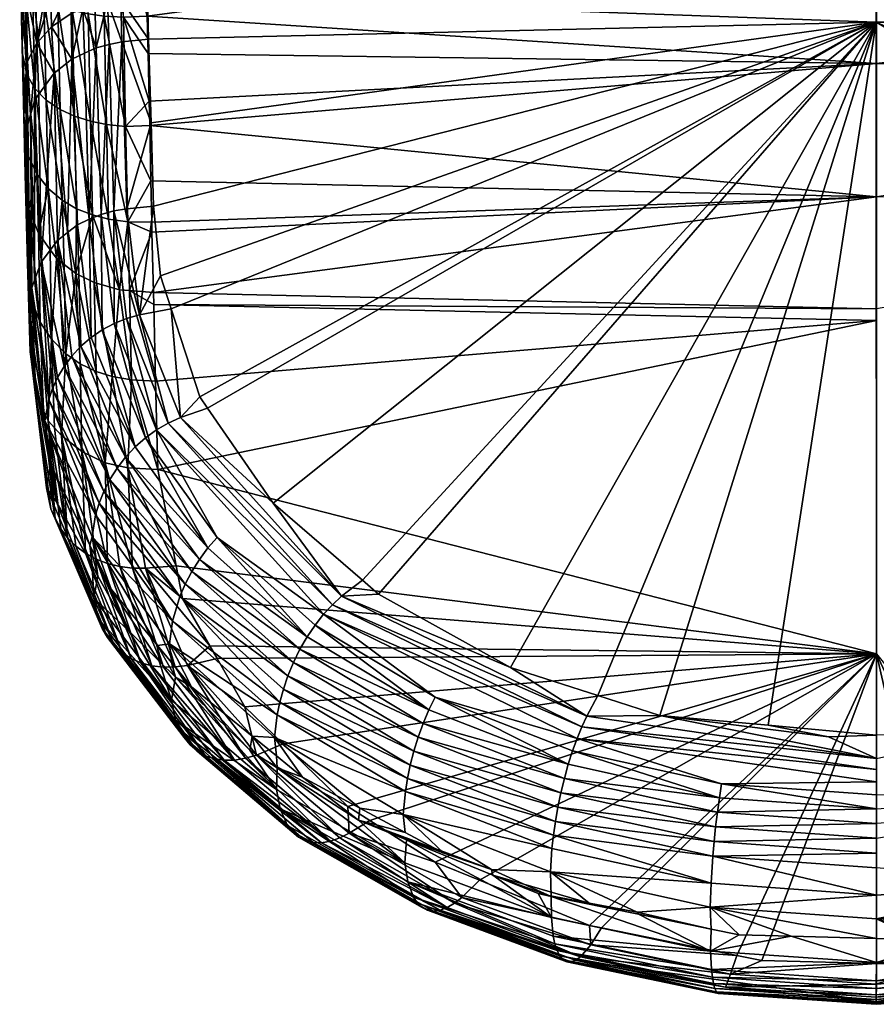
# Model space of a CAD drawing. Extents: x -0.144 to 0.144, y -0.21 to -0.001.
# Tile 1 of 256: x -0.142 to -0.128, y -0.21 to -0.195. Entities that reach past the tile are written whole.
import ezdxf

# ---------------------------------------------------------------- set-up
doc = ezdxf.new("R2010")
doc.units = 0
doc.layers.add('mesh', color=7, linetype='CONTINUOUS')

msp = doc.modelspace()

# ---------------------------------------------------------------- meshes
at = {"layer": 'mesh'}
mesh = msp.add_polyface(dxfattribs=at)
corners = [(-0.141603, -0.196264, 0.000145), (-0.141632, -0.19508, 0.00077), (-0.141631, -0.195055, 0.001062), (-0.141469, -0.194038, 0.002762), (-0.141253, -0.195792, 0.002324), (-0.141434, -0.195607, 0.001994), (-0.141288, -0.194171, 0.003115), (-0.141503, -0.192516, 0.003188), (-0.141665, -0.193629, 0.001511), (-0.141663, -0.193657, 0.001749), (-0.141635, -0.194925, 0.000849), (-0.141563, -0.195383, 0.001606), (-0.141597, -0.193881, 0.002343), (-0.141029, -0.195943, 0.002602), (-0.141065, -0.194281, 0.003411), (-0.1408, -0.196049, 0.002803), (-0.140837, -0.194359, 0.003624), (-0.140585, -0.194417, 0.003787), (-0.140874, -0.192724, 0.004087), (-0.141403, -0.194887, -0.002072), (-0.141441, -0.195806, -0.002676), (-0.14137, -0.195697, -0.002787), (-0.140872, -0.193479, -0.002072), (-0.141179, -0.194151, -0.00207), (-0.140863, -0.193962, -0.002374), (-0.141189, -0.193646, -0.001757), (-0.141548, -0.195173, -0.001688), (-0.141644, -0.194497, -0.000142), (-0.141614, -0.195731, -0.000974), (-0.141574, -0.194068, -0.000952), (-0.141647, -0.194354, -0.000046), (-0.141601, -0.192913, -0.000451), (-0.141674, -0.19319, 0.000374), (-0.141504, -0.196028, -0.002445), (-0.141427, -0.193848, -0.001372), (-0.141169, -0.194627, -0.002427), (-0.140853, -0.194416, -0.002718), (-0.14069, -0.193415, -0.002192), (-0.1412, -0.193139, -0.001508), (-0.141608, -0.196055, -0.000086), (-0.140844, -0.195141, -0.003354), (-0.141124, -0.195363, -0.00313), (-0.140672, -0.194333, -0.002831)]
mesh.append_faces([[corners[k] for k in face] for face in [(0, 1, 2, 2), (3, 4, 5, 5), (3, 6, 4, 4), (7, 6, 3, 3), (2, 8, 9, 9), (2, 10, 8, 8), (1, 10, 2, 2), (9, 11, 2, 2), (9, 12, 11, 11), (5, 12, 3, 3), (5, 11, 12, 12), (13, 6, 14, 14), (13, 4, 6, 6), (15, 14, 16, 16), (15, 13, 14, 14), (17, 16, 18, 18), (19, 20, 21, 21), (22, 23, 24, 24), (25, 23, 22, 22), (26, 27, 28, 28), (29, 27, 26, 26), (29, 30, 27, 27), (31, 30, 29, 29), (31, 32, 30, 30), (19, 26, 33, 33), (19, 29, 26, 26), (34, 29, 19, 19), (34, 31, 29, 29), (19, 25, 34, 34), (19, 23, 25, 25), (35, 23, 19, 19), (35, 24, 23, 23), (36, 24, 35, 35), (36, 37, 24, 24), (38, 34, 25, 25), (10, 32, 8, 8), (10, 30, 32, 32), (1, 30, 10, 10), (1, 27, 30, 30), (39, 27, 1, 1), (39, 28, 27, 27), (40, 35, 41, 41), (40, 36, 35, 35), (40, 42, 36, 36), (19, 41, 35, 35), (19, 21, 41, 41)]])
mesh = msp.add_polyface(dxfattribs=at)
corners = [(-0.140548, -0.196128, 0.002958), (-0.140837, -0.194359, 0.003624), (-0.140585, -0.194417, 0.003787), (-0.1408, -0.196049, 0.002803), (-0.140517, -0.19762, 0.001863), (-0.140769, -0.19752, 0.001718), (-0.140781, -0.198553, 0.000646), (-0.140262, -0.197685, 0.00196), (-0.140293, -0.196179, 0.003061), (-0.14033, -0.194454, 0.003895), (-0.140623, -0.192763, 0.004256), (-0.140368, -0.192787, 0.004369), (-0.140025, -0.194475, 0.003968), (-0.139988, -0.196211, 0.003131), (-0.139956, -0.197728, 0.002027), (-0.140085, -0.198809, 0.000907), (-0.140672, -0.194333, -0.002831), (-0.140478, -0.194268, -0.002918), (-0.140488, -0.19383, -0.002582), (-0.140276, -0.19422, -0.00298), (-0.140872, -0.193479, -0.002072), (-0.140863, -0.193962, -0.002374), (-0.14069, -0.193415, -0.002192), (-0.140285, -0.193787, -0.002646), (-0.140077, -0.193757, -0.002686), (-0.140295, -0.193325, -0.002352), (-0.140067, -0.194187, -0.003019), (-0.139651, -0.193767, -0.002779), (-0.140853, -0.194416, -0.002718), (-0.140497, -0.193363, -0.002286), (-0.140087, -0.193299, -0.002393), (-0.140253, -0.194907, -0.003582), (-0.140047, -0.194866, -0.003619), (-0.140457, -0.194961, -0.003532), (-0.140645, -0.195043, -0.003451), (-0.140844, -0.195141, -0.003354), (-0.140569, -0.197686, -0.005965), (-0.140754, -0.197779, -0.005872), (-0.140378, -0.197612, -0.006039), (-0.140177, -0.197554, -0.006094), (-0.139968, -0.197523, -0.006121)]
mesh.append_faces([[corners[k] for k in face] for face in [(0, 1, 2, 2), (0, 3, 1, 1), (4, 3, 0, 0), (4, 5, 3, 3), (6, 5, 4, 4), (0, 7, 4, 4), (0, 8, 7, 7), (2, 8, 0, 0), (2, 9, 8, 8), (10, 9, 2, 2), (10, 11, 9, 9), (12, 9, 11, 11), (13, 9, 12, 12), (13, 8, 9, 9), (14, 8, 13, 13), (14, 7, 8, 8), (15, 7, 14, 14), (15, 4, 7, 7), (16, 17, 18, 18), (19, 18, 17, 17), (20, 21, 22, 22), (23, 24, 25, 25), (26, 24, 23, 23), (26, 27, 24, 24), (16, 22, 28, 28), (16, 29, 22, 22), (18, 29, 16, 16), (18, 23, 29, 29), (19, 23, 18, 18), (19, 26, 23, 23), (30, 25, 24, 24), (19, 31, 32, 32), (19, 33, 31, 31), (17, 33, 19, 19), (16, 33, 17, 17), (16, 34, 33, 33), (35, 34, 16, 16), (32, 26, 19, 19), (36, 35, 37, 37), (36, 34, 35, 35), (36, 33, 34, 34), (38, 33, 36, 36), (38, 31, 33, 33), (32, 39, 40, 40), (31, 39, 32, 32), (38, 39, 31, 31)]])
mesh = msp.add_polyface(dxfattribs=at)
corners = [(-0.116427, -0.193798, 0.004177), (-0.128042, -0.195209, 0.00409), (-0.128043, -0.192894, 0.004844), (-0.116465, -0.195569, 0.003441), (-0.128042, -0.197334, 0.002886), (-0.11644, -0.194392, 0.004038), (-0.116454, -0.195045, 0.003706), (-0.139573, -0.197735, 0.002043), (-0.139587, -0.197075, 0.002508), (-0.139569, -0.197896, 0.001929), (-0.139545, -0.198854, 0.000962), (-0.139606, -0.196196, 0.003129), (-0.139614, -0.195811, 0.0034), (-0.139644, -0.194454, 0.003935), (-0.139666, -0.193427, 0.00434), (-0.139631, -0.195049, 0.0037), (-0.116444, -0.194135, -0.00307), (-0.116434, -0.193776, -0.002768), (-0.128043, -0.193559, -0.003079), (-0.139651, -0.193767, -0.002779), (-0.139641, -0.194129, -0.003078), (-0.139657, -0.19352, -0.002576), (-0.139956, -0.197728, 0.002027), (-0.139988, -0.196211, 0.003131), (-0.140025, -0.194475, 0.003968), (-0.140063, -0.1928, 0.004444), (-0.139623, -0.194824, -0.003651), (-0.140067, -0.194187, -0.003019), (-0.140077, -0.193757, -0.002686), (-0.139769, -0.199209, -0.007741), (-0.139544, -0.19748, -0.006153), (-0.139968, -0.197523, -0.006121), (-0.139584, -0.196152, -0.004902), (-0.128042, -0.199113, 0.001232), (-0.116499, -0.197091, 0.00252), (-0.128043, -0.19455, -0.003913), (-0.116462, -0.194824, -0.003651), (-0.139928, -0.198822, 0.000923), (-0.140047, -0.194866, -0.003619), (-0.11745, -0.200685, -0.009206), (-0.116905, -0.199611, -0.008176), (-0.139264, -0.199112, -0.007701), (-0.138809, -0.200513, -0.00904), (-0.139434, -0.198589, -0.007202)]
mesh.append_faces([[corners[k] for k in face] for face in [(0, 1, 2, 2), (1, 3, 4, 4), (5, 6, 1, 1), (7, 8, 4, 4), (4, 9, 7, 7), (4, 10, 9, 9), (11, 4, 8, 8), (11, 1, 4, 4), (12, 1, 11, 11), (2, 13, 14, 14), (1, 13, 2, 2), (1, 15, 13, 13), (12, 15, 1, 1), (16, 17, 18, 18), (18, 19, 20, 20), (18, 21, 19, 19), (22, 7, 9, 9), (22, 8, 7, 7), (23, 8, 22, 22), (23, 11, 8, 8), (23, 12, 11, 11), (24, 12, 23, 23), (24, 15, 12, 12), (24, 13, 15, 15), (25, 13, 24, 24), (25, 14, 13, 13), (26, 20, 27, 27), (28, 19, 21, 21), (20, 19, 27, 27), (29, 30, 31, 31), (31, 30, 32, 32), (33, 4, 34, 34), (35, 20, 26, 26), (35, 18, 20, 20), (35, 16, 18, 18), (36, 16, 35, 35), (37, 22, 9, 9), (38, 26, 27, 27), (39, 40, 35, 35), (35, 26, 32, 32), (41, 42, 35, 35), (35, 43, 41, 41), (35, 30, 43, 43), (32, 30, 35, 35), (38, 32, 26, 26), (38, 31, 32, 32)]])
mesh = msp.add_polyface(dxfattribs=at)
corners = [(-0.128042, -0.199301, 0.001024), (-0.139511, -0.200263, -0.000534), (-0.139541, -0.199047, 0.000758), (-0.139474, -0.201673, -0.00203), (-0.140457, -0.200113, -0.000699), (-0.140314, -0.201565, -0.002152), (-0.14071, -0.19999, -0.00082), (-0.140202, -0.200192, -0.000618), (-0.140085, -0.198809, 0.000907), (-0.139896, -0.200242, -0.000563), (-0.139116, -0.200845, -0.009312), (-0.138809, -0.200513, -0.00904), (-0.139264, -0.199112, -0.007701), (-0.138684, -0.200695, -0.009214), (-0.137641, -0.202208, -0.010666), (-0.139769, -0.199209, -0.007741), (-0.139434, -0.198589, -0.007202), (-0.139544, -0.19748, -0.006153), (-0.140171, -0.199349, -0.007707), (-0.14036, -0.19945, -0.007658), (-0.139672, -0.201166, -0.009309), (-0.140378, -0.197612, -0.006039), (-0.139495, -0.201039, -0.009333), (-0.139973, -0.19927, -0.007734), (-0.140843, -0.199865, -0.007377), (-0.140968, -0.200031, -0.007245), (-0.140124, -0.201647, -0.00909), (-0.139309, -0.200933, -0.009333), (-0.139838, -0.201311, -0.00926), (-0.140699, -0.19971, -0.007491), (-0.139989, -0.201472, -0.009186), (-0.140537, -0.199571, -0.007586), (-0.128042, -0.199113, 0.001232), (-0.139545, -0.198854, 0.000962), (-0.139928, -0.198822, 0.000923), (-0.139569, -0.197896, 0.001929), (-0.139956, -0.197728, 0.002027), (-0.140489, -0.198696, 0.000789), (-0.140517, -0.19762, 0.001863), (-0.139952, -0.201644, -0.002069), (-0.128043, -0.19455, -0.003913), (-0.140569, -0.197686, -0.005965), (-0.140177, -0.197554, -0.006094), (-0.139968, -0.197523, -0.006121)]
mesh.append_faces([[corners[k] for k in face] for face in [(0, 1, 2, 2), (0, 3, 1, 1), (4, 5, 6, 6), (7, 5, 4, 4), (8, 9, 7, 7), (9, 1, 3, 3), (10, 11, 12, 12), (10, 13, 11, 11), (10, 14, 13, 13), (15, 16, 17, 17), (18, 19, 20, 20), (18, 21, 19, 19), (22, 18, 20, 20), (23, 18, 22, 22), (24, 25, 26, 26), (15, 12, 16, 16), (15, 10, 12, 12), (27, 10, 15, 15), (28, 29, 30, 30), (31, 29, 28, 28), (28, 19, 31, 31), (28, 20, 19, 19), (27, 23, 22, 22), (15, 23, 27, 27), (24, 30, 29, 29), (26, 30, 24, 24), (32, 2, 33, 33), (34, 35, 33, 33), (34, 8, 36, 36), (37, 38, 8, 8), (7, 39, 5, 5), (9, 39, 7, 7), (37, 7, 4, 4), (8, 7, 37, 37), (34, 9, 8, 8), (34, 1, 9, 9), (34, 2, 1, 1), (34, 33, 2, 2), (40, 13, 14, 14), (40, 11, 13, 13), (19, 21, 41, 41), (42, 21, 18, 18), (23, 42, 18, 18), (31, 19, 41, 41), (15, 42, 23, 23), (43, 42, 15, 15)]])
mesh = msp.add_polyface(dxfattribs=at)
corners = [(-0.136453, -0.207032, -0.00764), (-0.137482, -0.206036, -0.006599), (-0.128042, -0.204602, -0.004847), (-0.136105, -0.207254, -0.007873), (-0.135061, -0.207919, -0.008575), (-0.134357, -0.208208, -0.008884), (-0.139474, -0.201673, -0.00203), (-0.128042, -0.199301, 0.001024), (-0.139084, -0.203722, -0.004186), (-0.139182, -0.203206, -0.003643), (-0.129766, -0.205741, -0.013996), (-0.131489, -0.205585, -0.01385), (-0.128805, -0.205925, -0.014163), (-0.128042, -0.206267, -0.014447), (-0.13265, -0.205597, -0.013831), (-0.132473, -0.205269, -0.013557), (-0.133866, -0.204821, -0.013142), (-0.136551, -0.203686, -0.012037), (-0.128042, -0.206641, -0.014647), (-0.132805, -0.205949, -0.014009), (-0.130506, -0.206673, -0.014543), (-0.132877, -0.206149, -0.014058), (-0.135064, -0.205295, -0.013259), (-0.135459, -0.206376, -0.01301), (-0.135504, -0.20659, -0.012889), (-0.13315, -0.207272, -0.013861), (-0.133062, -0.206814, -0.014023), (-0.135402, -0.206155, -0.013112), (-0.13311, -0.207045, -0.013954), (-0.135333, -0.205931, -0.013191), (-0.132729, -0.205765, -0.013932), (-0.128042, -0.206446, -0.014559), (-0.128042, -0.20685, -0.014706), (-0.132945, -0.206362, -0.014076), (-0.133007, -0.206585, -0.014065), (-0.13054, -0.206893, -0.01457), (-0.135253, -0.205711, -0.013243), (-0.135163, -0.205497, -0.013266), (-0.128042, -0.207072, -0.014735), (-0.13684, -0.203975, -0.012153), (-0.130572, -0.207122, -0.014565), (-0.128042, -0.199113, 0.001232), (-0.139545, -0.198854, 0.000962), (-0.128042, -0.197334, 0.002886), (-0.139541, -0.199047, 0.000758), (-0.128042, -0.205898, -0.014138), (-0.128043, -0.19455, -0.003913), (-0.135962, -0.203656, -0.012046), (-0.13622, -0.203434, -0.011834), (-0.137641, -0.202208, -0.010666), (-0.12606, -0.205829, -0.014075)]
mesh.append_faces([[corners[k] for k in face] for face in [(0, 1, 2, 2), (2, 3, 0, 0), (2, 4, 3, 3), (5, 4, 2, 2), (2, 6, 7, 7), (8, 9, 2, 2), (10, 11, 12, 12), (11, 13, 12, 12), (11, 14, 13, 13), (15, 14, 11, 11), (16, 14, 15, 15), (16, 17, 14, 14), (18, 19, 20, 20), (19, 21, 20, 20), (19, 22, 21, 21), (23, 24, 25, 25), (26, 27, 28, 28), (29, 27, 26, 26), (27, 23, 28, 28), (30, 13, 14, 14), (31, 13, 30, 30), (20, 32, 18, 18), (33, 34, 35, 35), (33, 36, 34, 34), (37, 36, 33, 33), (33, 21, 22, 22), (35, 21, 33, 33), (35, 20, 21, 21), (38, 32, 20, 20), (31, 19, 18, 18), (30, 19, 31, 31), (30, 39, 19, 19), (26, 34, 29, 29), (26, 40, 34, 34), (41, 42, 43, 43), (41, 7, 44, 44), (10, 45, 46, 46), (46, 47, 16, 16), (46, 48, 47, 47), (49, 48, 46, 46), (10, 12, 45, 45), (46, 11, 10, 10), (46, 15, 11, 11), (16, 15, 46, 46), (13, 45, 12, 12), (13, 50, 45, 45)]])
mesh = msp.add_polyface(dxfattribs=at)
corners = [(-0.141603, -0.196264, 0.000145), (-0.141608, -0.196055, -0.000086), (-0.141632, -0.19508, 0.00077), (-0.141586, -0.196971, -0.000891), (-0.141434, -0.195607, 0.001994), (-0.141222, -0.197198, 0.001275), (-0.141404, -0.196966, 0.000974), (-0.141253, -0.195792, 0.002324), (-0.141631, -0.195055, 0.001062), (-0.141533, -0.196683, 0.000625), (-0.141563, -0.195383, 0.001606), (-0.14153, -0.197526, -0.000357), (-0.140998, -0.197387, 0.001531), (-0.141029, -0.195943, 0.002602), (-0.141091, -0.198306, 0.000402), (-0.140769, -0.19752, 0.001718), (-0.1408, -0.196049, 0.002803), (-0.140781, -0.198553, 0.000646), (-0.141403, -0.194887, -0.002072), (-0.141504, -0.196028, -0.002445), (-0.141441, -0.195806, -0.002676), (-0.141578, -0.19629, -0.002173), (-0.141606, -0.196045, -0.001185), (-0.14159, -0.196678, -0.001768), (-0.141548, -0.195173, -0.001688), (-0.141614, -0.195731, -0.000974), (-0.141496, -0.198984, -0.004616), (-0.141437, -0.198656, -0.004959), (-0.141483, -0.198782, -0.004827), (-0.141549, -0.198385, -0.002369), (-0.141509, -0.1998, -0.003847), (-0.141571, -0.197122, -0.000745), (-0.141377, -0.197908, 0.000013), (-0.141191, -0.198176, 0.000275), (-0.141477, -0.199002, -0.001777), (-0.140844, -0.195141, -0.003354), (-0.140913, -0.197897, -0.00575), (-0.140754, -0.197779, -0.005872), (-0.141124, -0.195363, -0.00313), (-0.141071, -0.198024, -0.005619), (-0.141332, -0.198371, -0.005257), (-0.14137, -0.195697, -0.002787)]
mesh.append_faces([[corners[k] for k in face] for face in [(0, 1, 2, 2), (3, 1, 0, 0), (4, 5, 6, 6), (4, 7, 5, 5), (8, 9, 0, 0), (8, 10, 9, 9), (6, 10, 4, 4), (6, 9, 10, 10), (11, 9, 6, 6), (11, 0, 9, 9), (12, 7, 13, 13), (12, 5, 7, 7), (14, 5, 12, 12), (15, 13, 16, 16), (15, 12, 13, 13), (17, 12, 15, 15), (18, 19, 20, 20), (21, 22, 23, 23), (21, 24, 22, 22), (19, 24, 21, 21), (24, 25, 22, 22), (26, 21, 23, 23), (19, 27, 20, 20), (19, 28, 27, 27), (19, 21, 28, 28), (3, 25, 1, 1), (3, 22, 25, 25), (3, 23, 22, 22), (29, 23, 3, 3), (29, 30, 23, 23), (0, 31, 3, 3), (6, 32, 11, 11), (32, 5, 33, 33), (6, 5, 32, 32), (31, 0, 11, 11), (14, 33, 5, 5), (31, 29, 3, 3), (11, 34, 31, 31), (35, 36, 37, 37), (38, 36, 35, 35), (38, 39, 36, 36), (38, 40, 39, 39), (41, 40, 38, 38), (20, 40, 41, 41), (20, 27, 40, 40)]])
mesh = msp.add_polyface(dxfattribs=at)
corners = [(-0.141295, -0.200737, -0.002951), (-0.141477, -0.199002, -0.001777), (-0.141349, -0.199325, -0.001466), (-0.141489, -0.199951, -0.003702), (-0.141545, -0.198537, -0.002223), (-0.141465, -0.200133, -0.003528), (-0.141549, -0.198385, -0.002369), (-0.141509, -0.1998, -0.003847), (-0.14153, -0.197526, -0.000357), (-0.141168, -0.199597, -0.001204), (-0.141091, -0.198306, 0.000402), (-0.140939, -0.199829, -0.000978), (-0.140781, -0.198553, 0.000646), (-0.14071, -0.19999, -0.00082), (-0.140457, -0.200113, -0.000699), (-0.140843, -0.199865, -0.007377), (-0.141071, -0.198024, -0.005619), (-0.140968, -0.200031, -0.007245), (-0.141483, -0.198782, -0.004827), (-0.141213, -0.200557, -0.006781), (-0.141437, -0.198656, -0.004959), (-0.141273, -0.200898, -0.006448), (-0.141496, -0.198984, -0.004616), (-0.141517, -0.199304, -0.004282), (-0.140699, -0.19971, -0.007491), (-0.140913, -0.197897, -0.00575), (-0.14159, -0.196678, -0.001768), (-0.141578, -0.19629, -0.002173), (-0.140998, -0.197387, 0.001531), (-0.140964, -0.198408, 0.000502), (-0.140517, -0.19762, 0.001863), (-0.140489, -0.198696, 0.000789), (-0.141219, -0.200894, -0.002801), (-0.14142, -0.20048, -0.003196), (-0.141571, -0.197122, -0.000745), (-0.141377, -0.197908, 0.000013), (-0.141191, -0.198176, 0.000275), (-0.141009, -0.201132, -0.002572), (-0.141188, -0.201622, -0.005751), (-0.141153, -0.200381, -0.006944), (-0.141332, -0.198371, -0.005257), (-0.141072, -0.200204, -0.0071), (-0.140537, -0.199571, -0.007586), (-0.140754, -0.197779, -0.005872), (-0.140569, -0.197686, -0.005965), (-0.141225, -0.201213, -0.006113)]
mesh.append_faces([[corners[k] for k in face] for face in [(0, 1, 2, 2), (3, 4, 5, 5), (3, 6, 4, 4), (7, 6, 3, 3), (8, 2, 1, 1), (9, 10, 11, 11), (12, 13, 11, 11), (12, 14, 13, 13), (15, 16, 17, 17), (18, 19, 20, 20), (18, 21, 19, 19), (22, 21, 18, 18), (22, 23, 21, 21), (24, 25, 16, 16), (15, 24, 16, 16), (22, 26, 23, 23), (18, 27, 22, 22), (7, 23, 26, 26), (28, 29, 10, 10), (30, 31, 12, 12), (29, 28, 12, 12), (32, 2, 9, 9), (0, 2, 32, 32), (33, 1, 0, 0), (33, 4, 1, 1), (5, 4, 33, 33), (34, 4, 6, 6), (34, 1, 4, 4), (9, 35, 36, 36), (2, 35, 9, 9), (8, 35, 2, 2), (9, 11, 37, 37), (36, 10, 9, 9), (11, 29, 12, 12), (10, 29, 11, 11), (31, 14, 12, 12), (3, 38, 7, 7), (39, 40, 19, 19), (41, 40, 39, 39), (17, 40, 41, 41), (16, 40, 17, 17), (42, 43, 24, 24), (42, 44, 43, 43), (20, 19, 40, 40), (24, 43, 25, 25), (23, 7, 45, 45)]])
mesh = msp.add_polyface(dxfattribs=at)
corners = [(-0.141465, -0.200133, -0.003528), (-0.14125, -0.201961, -0.005434), (-0.141489, -0.199951, -0.003702), (-0.140495, -0.203719, -0.007269), (-0.141089, -0.202185, -0.006339), (-0.140522, -0.203199, -0.0074), (-0.141177, -0.202294, -0.005092), (-0.140911, -0.202758, -0.004564), (-0.140277, -0.204342, -0.006536), (-0.141022, -0.202612, -0.004737), (-0.140779, -0.202888, -0.004397), (-0.140172, -0.204473, -0.006345), (-0.141111, -0.202457, -0.004915), (-0.140425, -0.204044, -0.006914), (-0.140361, -0.204198, -0.006726), (-0.141273, -0.200898, -0.006448), (-0.140467, -0.202392, -0.008538), (-0.141213, -0.200557, -0.006781), (-0.140523, -0.202741, -0.008212), (-0.140557, -0.202876, -0.007711), (-0.141162, -0.201627, -0.006509), (-0.140412, -0.202207, -0.008694), (-0.141153, -0.200381, -0.006944), (-0.140336, -0.202018, -0.00884), (-0.141072, -0.200204, -0.0071), (-0.140968, -0.200031, -0.007245), (-0.14024, -0.20183, -0.008973), (-0.141168, -0.199597, -0.001204), (-0.141119, -0.201007, -0.002692), (-0.141219, -0.200894, -0.002801), (-0.141009, -0.201132, -0.002572), (-0.14071, -0.19999, -0.00082), (-0.140314, -0.201565, -0.002152), (-0.140687, -0.201386, -0.002327), (-0.140939, -0.199829, -0.000978), (-0.141295, -0.200737, -0.002951), (-0.14142, -0.20048, -0.003196), (-0.141188, -0.201622, -0.005751), (-0.140627, -0.203002, -0.004242), (-0.140458, -0.203095, -0.004103), (-0.141517, -0.199304, -0.004282), (-0.141225, -0.201213, -0.006113), (-0.141509, -0.1998, -0.003847)]
mesh.append_faces([[corners[k] for k in face] for face in [(0, 1, 2, 2), (3, 4, 1, 1), (3, 5, 4, 4), (1, 6, 3, 3), (7, 8, 9, 9), (10, 11, 7, 7), (6, 12, 13, 13), (9, 14, 12, 12), (8, 14, 9, 9), (15, 16, 17, 17), (15, 18, 16, 16), (15, 19, 18, 18), (15, 20, 19, 19), (21, 17, 16, 16), (22, 17, 21, 21), (23, 22, 21, 21), (24, 22, 23, 23), (25, 24, 26, 26), (5, 20, 4, 4), (5, 19, 20, 20), (27, 28, 29, 29), (27, 30, 28, 28), (31, 32, 33, 33), (34, 33, 30, 30), (34, 31, 33, 33), (29, 7, 9, 9), (12, 35, 29, 29), (12, 36, 35, 35), (2, 1, 37, 37), (1, 4, 37, 37), (1, 36, 6, 6), (0, 36, 1, 1), (38, 33, 39, 39), (38, 30, 33, 33), (10, 30, 38, 38), (7, 30, 10, 10), (7, 28, 30, 30), (29, 28, 7, 7), (6, 36, 12, 12), (9, 12, 29, 29), (40, 41, 15, 15), (41, 20, 15, 15), (41, 42, 37, 37), (4, 41, 37, 37), (4, 20, 41, 41)]])
mesh = msp.add_polyface(dxfattribs=at)
corners = [(-0.128042, -0.204602, -0.004847), (-0.139182, -0.203206, -0.003643), (-0.139474, -0.201673, -0.00203), (-0.140429, -0.203366, -0.007573), (-0.140522, -0.203199, -0.0074), (-0.140495, -0.203719, -0.007269), (-0.140314, -0.201565, -0.002152), (-0.139881, -0.203238, -0.003798), (-0.140082, -0.203213, -0.00388), (-0.139084, -0.203722, -0.004186), (-0.139675, -0.203243, -0.003736), (-0.140276, -0.203165, -0.003981), (-0.140627, -0.203002, -0.004242), (-0.140046, -0.204586, -0.006159), (-0.140779, -0.202888, -0.004397), (-0.140458, -0.203095, -0.004103), (-0.139903, -0.204679, -0.005983), (-0.136551, -0.203686, -0.012037), (-0.137641, -0.202208, -0.010666), (-0.139116, -0.200845, -0.009312), (-0.13622, -0.203434, -0.011834), (-0.13684, -0.203975, -0.012153), (-0.139495, -0.201039, -0.009333), (-0.138531, -0.202751, -0.010836), (-0.139672, -0.201166, -0.009309), (-0.140523, -0.202741, -0.008212), (-0.140475, -0.203045, -0.007873), (-0.14022, -0.203573, -0.00838), (-0.140557, -0.202876, -0.007711), (-0.139241, -0.204086, -0.010162), (-0.140467, -0.202392, -0.008538), (-0.140412, -0.202207, -0.008694), (-0.140336, -0.202018, -0.00884), (-0.139125, -0.203694, -0.010449), (-0.138935, -0.203293, -0.010673), (-0.14024, -0.20183, -0.008973), (-0.139039, -0.203493, -0.010571), (-0.140124, -0.201647, -0.00909), (-0.140968, -0.200031, -0.007245), (-0.141072, -0.200204, -0.0071), (-0.139309, -0.200933, -0.009333), (-0.136698, -0.203822, -0.012107), (-0.138679, -0.202918, -0.010808), (-0.139989, -0.201472, -0.009186), (-0.138815, -0.2031, -0.010753), (-0.139838, -0.201311, -0.00926), (-0.137101, -0.204333, -0.012162), (-0.136975, -0.204146, -0.012172), (-0.137215, -0.204532, -0.012125), (-0.13994, -0.20424, -0.008487), (-0.139896, -0.200242, -0.000563), (-0.139952, -0.201644, -0.002069), (-0.140687, -0.201386, -0.002327)]
mesh.append_faces([[corners[k] for k in face] for face in [(0, 1, 2, 2), (3, 4, 5, 5), (6, 7, 8, 8), (9, 10, 1, 1), (11, 6, 8, 8), (12, 13, 14, 14), (15, 16, 12, 12), (17, 18, 19, 19), (17, 20, 18, 18), (21, 22, 23, 23), (22, 24, 23, 23), (25, 26, 27, 27), (28, 26, 25, 25), (29, 30, 25, 25), (31, 30, 29, 29), (32, 31, 33, 33), (34, 35, 36, 36), (37, 35, 34, 34), (37, 38, 35, 35), (36, 32, 33, 33), (35, 32, 36, 36), (35, 39, 32, 32), (40, 17, 19, 19), (41, 17, 40, 40), (42, 43, 44, 44), (45, 43, 42, 42), (42, 24, 45, 45), (42, 23, 24, 24), (46, 23, 42, 42), (46, 47, 23, 23), (41, 22, 21, 21), (40, 22, 41, 41), (37, 44, 43, 43), (34, 44, 37, 37), (34, 48, 44, 44), (3, 28, 4, 4), (3, 26, 28, 28), (49, 26, 3, 3), (49, 27, 26, 26), (50, 2, 51, 51), (51, 10, 7, 7), (51, 7, 6, 6), (1, 51, 2, 2), (1, 10, 51, 51), (52, 6, 11, 11), (15, 52, 11, 11)]])
mesh = msp.add_polyface(dxfattribs=at)
corners = [(-0.140495, -0.203719, -0.007269), (-0.13994, -0.20424, -0.008487), (-0.140429, -0.203366, -0.007573), (-0.139258, -0.205342, -0.008961), (-0.140425, -0.204044, -0.006914), (-0.141177, -0.202294, -0.005092), (-0.139455, -0.204719, -0.008987), (-0.139196, -0.204973, -0.009254), (-0.139084, -0.203722, -0.004186), (-0.138648, -0.204479, -0.004975), (-0.139675, -0.203243, -0.003736), (-0.139881, -0.203238, -0.003798), (-0.139388, -0.204816, -0.005543), (-0.140082, -0.203213, -0.00388), (-0.139198, -0.204813, -0.005435), (-0.139003, -0.204789, -0.005344), (-0.138533, -0.204678, -0.005182), (-0.139571, -0.204795, -0.005672), (-0.140276, -0.203165, -0.003981), (-0.140911, -0.202758, -0.004564), (-0.140172, -0.204473, -0.006345), (-0.140277, -0.204342, -0.006536), (-0.140779, -0.202888, -0.004397), (-0.140046, -0.204586, -0.006159), (-0.140627, -0.203002, -0.004242), (-0.139903, -0.204679, -0.005983), (-0.140458, -0.203095, -0.004103), (-0.139744, -0.204749, -0.005819), (-0.139058, -0.205937, -0.008193), (-0.138963, -0.206054, -0.007987), (-0.140361, -0.204198, -0.006726), (-0.139193, -0.205658, -0.008594), (-0.141111, -0.202457, -0.004915), (-0.139135, -0.205804, -0.008396), (-0.139291, -0.204444, -0.009842), (-0.13926, -0.204742, -0.009505), (-0.138942, -0.20513, -0.009877), (-0.137576, -0.205573, -0.011585), (-0.139241, -0.204086, -0.010162), (-0.137478, -0.205167, -0.011858), (-0.139125, -0.203694, -0.010449), (-0.137535, -0.205374, -0.011729), (-0.140523, -0.202741, -0.008212), (-0.14022, -0.203573, -0.00838), (-0.139483, -0.204471, -0.009244), (-0.140412, -0.202207, -0.008694), (-0.137317, -0.204741, -0.01206), (-0.139039, -0.203493, -0.010571), (-0.137405, -0.204954, -0.01197), (-0.138935, -0.203293, -0.010673), (-0.138679, -0.202918, -0.010808), (-0.138815, -0.2031, -0.010753), (-0.137101, -0.204333, -0.012162), (-0.137215, -0.204532, -0.012125)]
mesh.append_faces([[corners[k] for k in face] for face in [(0, 1, 2, 2), (0, 3, 1, 1), (0, 4, 3, 3), (0, 5, 4, 4), (3, 6, 1, 1), (3, 7, 6, 6), (8, 9, 10, 10), (11, 12, 13, 13), (11, 14, 12, 12), (10, 14, 11, 11), (10, 15, 14, 14), (9, 15, 10, 10), (9, 16, 15, 15), (17, 13, 12, 12), (18, 13, 17, 17), (19, 20, 21, 21), (22, 23, 20, 20), (24, 25, 23, 23), (26, 27, 25, 25), (27, 18, 17, 17), (26, 18, 27, 27), (20, 28, 21, 21), (23, 29, 20, 20), (4, 30, 31, 31), (4, 32, 30, 30), (21, 33, 30, 30), (34, 35, 36, 36), (37, 38, 34, 34), (39, 40, 41, 41), (42, 43, 44, 44), (34, 44, 35, 35), (34, 42, 44, 44), (38, 42, 34, 34), (40, 38, 41, 41), (40, 45, 38, 38), (46, 47, 48, 48), (49, 47, 46, 46), (48, 40, 39, 39), (47, 40, 48, 48), (50, 51, 52, 52), (46, 53, 49, 49), (6, 43, 1, 1), (6, 44, 43, 43), (7, 44, 6, 6), (7, 35, 44, 44), (7, 36, 35, 35)]])
mesh = msp.add_polyface(dxfattribs=at)
corners = [(-0.128042, -0.204602, -0.004847), (-0.138648, -0.204479, -0.004975), (-0.139084, -0.203722, -0.004186), (-0.138533, -0.204678, -0.005182), (-0.138091, -0.205447, -0.005982), (-0.137482, -0.206036, -0.006599), (-0.137907, -0.206214, -0.006826), (-0.136453, -0.207032, -0.00764), (-0.135546, -0.207932, -0.011667), (-0.137579, -0.206418, -0.010764), (-0.137586, -0.206764, -0.010445), (-0.136432, -0.20746, -0.008129), (-0.136582, -0.207534, -0.008268), (-0.138083, -0.206265, -0.006942), (-0.13842, -0.206298, -0.00723), (-0.138255, -0.206294, -0.007076), (-0.136729, -0.207585, -0.008425), (-0.13687, -0.20761, -0.008599), (-0.138849, -0.206151, -0.007783), (-0.137236, -0.207519, -0.00921), (-0.137332, -0.207437, -0.009428), (-0.135537, -0.206794, -0.012751), (-0.137576, -0.205573, -0.011585), (-0.137618, -0.205937, -0.011271), (-0.135962, -0.203656, -0.012046), (-0.136551, -0.203686, -0.012037), (-0.133866, -0.204821, -0.013142), (-0.13622, -0.203434, -0.011834), (-0.13684, -0.203975, -0.012153), (-0.135064, -0.205295, -0.013259), (-0.132805, -0.205949, -0.014009), (-0.136975, -0.204146, -0.012172), (-0.138531, -0.202751, -0.010836), (-0.135459, -0.206376, -0.01301), (-0.137535, -0.205374, -0.011729), (-0.135504, -0.20659, -0.012889), (-0.137478, -0.205167, -0.011858), (-0.137175, -0.206565, -0.011253), (-0.136259, -0.207059, -0.011725), (-0.137589, -0.206229, -0.010931), (-0.135333, -0.205931, -0.013191), (-0.137405, -0.204954, -0.01197), (-0.135402, -0.206155, -0.013112), (-0.137317, -0.204741, -0.01206), (-0.135571, -0.207163, -0.012444), (-0.136698, -0.203822, -0.012107), (-0.13265, -0.205597, -0.013831), (-0.132729, -0.205765, -0.013932), (-0.135163, -0.205497, -0.013266), (-0.137215, -0.204532, -0.012125), (-0.135253, -0.205711, -0.013243), (-0.137101, -0.204333, -0.012162), (-0.138815, -0.2031, -0.010753), (-0.132945, -0.206362, -0.014076), (-0.133007, -0.206585, -0.014065), (-0.136281, -0.207249, -0.011632)]
mesh.append_faces([[corners[k] for k in face] for face in [(0, 1, 2, 2), (0, 3, 1, 1), (0, 4, 3, 3), (0, 5, 4, 4), (6, 5, 7, 7), (8, 9, 10, 10), (11, 6, 7, 7), (12, 6, 11, 11), (12, 13, 6, 6), (14, 15, 16, 16), (16, 17, 14, 14), (18, 19, 20, 20), (21, 22, 23, 23), (24, 25, 26, 26), (24, 27, 25, 25), (28, 29, 30, 30), (28, 31, 29, 29), (32, 31, 28, 28), (33, 34, 35, 35), (36, 34, 33, 33), (35, 22, 21, 21), (34, 22, 35, 35), (23, 37, 38, 38), (23, 39, 37, 37), (40, 41, 42, 42), (43, 41, 40, 40), (42, 36, 33, 33), (41, 36, 42, 42), (44, 23, 38, 38), (44, 21, 23, 23), (45, 46, 25, 25), (47, 46, 45, 45), (48, 49, 50, 50), (51, 49, 48, 48), (51, 52, 49, 49), (48, 31, 51, 51), (48, 29, 31, 31), (53, 29, 48, 48), (45, 28, 47, 47), (43, 50, 49, 49), (40, 50, 43, 43), (40, 54, 50, 50), (9, 37, 39, 39), (8, 55, 9, 9), (55, 37, 9, 9), (55, 38, 37, 37)]])
mesh = msp.add_polyface(dxfattribs=at)
corners = [(-0.139003, -0.204789, -0.005344), (-0.138533, -0.204678, -0.005182), (-0.138091, -0.205447, -0.005982), (-0.137586, -0.206764, -0.010445), (-0.139193, -0.205658, -0.008594), (-0.137529, -0.207071, -0.010067), (-0.139258, -0.205342, -0.008961), (-0.140425, -0.204044, -0.006914), (-0.139196, -0.204973, -0.009254), (-0.137907, -0.206214, -0.006826), (-0.137482, -0.206036, -0.006599), (-0.138083, -0.206265, -0.006942), (-0.139198, -0.204813, -0.005435), (-0.138255, -0.206294, -0.007076), (-0.139388, -0.204816, -0.005543), (-0.139571, -0.204795, -0.005672), (-0.136729, -0.207585, -0.008425), (-0.13842, -0.206298, -0.00723), (-0.139744, -0.204749, -0.005819), (-0.140172, -0.204473, -0.006345), (-0.138963, -0.206054, -0.007987), (-0.139058, -0.205937, -0.008193), (-0.140046, -0.204586, -0.006159), (-0.138849, -0.206151, -0.007783), (-0.139903, -0.204679, -0.005983), (-0.13872, -0.206226, -0.007586), (-0.138576, -0.206275, -0.0074), (-0.13687, -0.20761, -0.008599), (-0.139135, -0.205804, -0.008396), (-0.137413, -0.207333, -0.009647), (-0.140361, -0.204198, -0.006726), (-0.140277, -0.204342, -0.006536), (-0.137332, -0.207437, -0.009428), (-0.137236, -0.207519, -0.00921), (-0.137125, -0.207577, -0.008995), (-0.137003, -0.207607, -0.008791), (-0.139291, -0.204444, -0.009842), (-0.137618, -0.205937, -0.011271), (-0.137576, -0.205573, -0.011585), (-0.137976, -0.205914, -0.010629), (-0.138942, -0.20513, -0.009877), (-0.137535, -0.205374, -0.011729), (-0.139241, -0.204086, -0.010162), (-0.137589, -0.206229, -0.010931), (-0.137579, -0.206418, -0.010764), (-0.138014, -0.206139, -0.010471)]
mesh.append_faces([[corners[k] for k in face] for face in [(0, 1, 2, 2), (3, 4, 5, 5), (6, 4, 3, 3), (6, 7, 4, 4), (3, 8, 6, 6), (9, 2, 10, 10), (9, 0, 2, 2), (11, 0, 9, 9), (11, 12, 0, 0), (13, 12, 11, 11), (13, 14, 12, 12), (15, 14, 13, 13), (16, 13, 11, 11), (17, 15, 13, 13), (18, 15, 17, 17), (19, 20, 21, 21), (22, 23, 20, 20), (24, 23, 22, 22), (24, 25, 23, 23), (18, 25, 24, 24), (18, 26, 25, 25), (17, 26, 18, 18), (17, 27, 26, 26), (5, 28, 29, 29), (4, 28, 5, 5), (4, 30, 28, 28), (21, 28, 31, 31), (21, 29, 28, 28), (20, 29, 21, 21), (20, 32, 29, 29), (23, 32, 20, 20), (25, 33, 23, 23), (26, 34, 25, 25), (27, 35, 26, 26), (36, 37, 38, 38), (36, 39, 37, 37), (40, 39, 36, 36), (41, 42, 38, 38), (39, 43, 37, 37), (44, 43, 39, 39), (3, 45, 8, 8), (3, 44, 45, 45), (45, 40, 8, 8), (45, 39, 40, 40), (45, 44, 39, 39)]])
mesh = msp.add_polyface(dxfattribs=at)
corners = [(-0.128042, -0.204602, -0.004847), (-0.132607, -0.208927, -0.009652), (-0.134357, -0.208208, -0.008884), (-0.132414, -0.208966, -0.009695), (-0.130263, -0.209402, -0.010167), (-0.129864, -0.209483, -0.010255), (-0.135546, -0.207932, -0.011667), (-0.1355, -0.208231, -0.011282), (-0.133214, -0.208801, -0.012577), (-0.130673, -0.208255, -0.014143), (-0.130687, -0.208633, -0.013849), (-0.128042, -0.208442, -0.014321), (-0.133229, -0.208073, -0.013314), (-0.135571, -0.207163, -0.012444), (-0.134166, -0.208038, -0.012659), (-0.133205, -0.207699, -0.013614), (-0.131846, -0.208715, -0.0133), (-0.132614, -0.20857, -0.013164), (-0.13315, -0.207272, -0.013861), (-0.133181, -0.207491, -0.013746), (-0.130645, -0.207822, -0.014381), (-0.135504, -0.20659, -0.012889), (-0.135537, -0.206794, -0.012751), (-0.128042, -0.207539, -0.014701), (-0.130625, -0.207592, -0.014469), (-0.128042, -0.207776, -0.014641), (-0.1306, -0.207357, -0.014531), (-0.13311, -0.207045, -0.013954), (-0.133062, -0.206814, -0.014023), (-0.128042, -0.208008, -0.014555), (-0.135459, -0.206376, -0.01301), (-0.125411, -0.208255, -0.014143), (-0.128042, -0.207072, -0.014735), (-0.130572, -0.207122, -0.014565), (-0.128042, -0.207303, -0.014733), (-0.13054, -0.206893, -0.01457), (-0.133007, -0.206585, -0.014065), (-0.130506, -0.206673, -0.014543), (-0.125544, -0.206893, -0.01457), (-0.128042, -0.20685, -0.014706), (-0.125513, -0.207122, -0.014566), (-0.133425, -0.20842, -0.012855), (-0.134146, -0.208125, -0.012547), (-0.126933, -0.209455, -0.010222), (-0.128039, -0.209533, -0.010309), (-0.133216, -0.208463, -0.0129)]
mesh.append_faces([[corners[k] for k in face] for face in [(0, 1, 2, 2), (0, 3, 1, 1), (4, 3, 0, 0), (0, 5, 4, 4), (6, 7, 8, 8), (9, 10, 11, 11), (9, 12, 10, 10), (12, 13, 14, 14), (9, 15, 12, 12), (12, 16, 10, 10), (12, 17, 16, 16), (18, 19, 20, 20), (18, 21, 19, 19), (21, 22, 19, 19), (23, 24, 25, 25), (26, 24, 23, 23), (26, 27, 24, 24), (28, 27, 26, 26), (25, 20, 29, 29), (24, 20, 25, 25), (24, 18, 20, 20), (27, 18, 24, 24), (27, 30, 18, 18), (15, 19, 22, 22), (9, 19, 15, 15), (9, 20, 19, 19), (11, 20, 9, 9), (11, 29, 20, 20), (31, 29, 11, 11), (32, 33, 34, 34), (35, 33, 32, 32), (35, 36, 33, 33), (32, 37, 35, 35), (38, 39, 32, 32), (26, 33, 28, 28), (26, 34, 33, 33), (23, 34, 26, 26), (23, 40, 34, 34), (41, 17, 42, 42), (0, 43, 44, 44), (0, 44, 5, 5), (14, 45, 12, 12), (45, 17, 12, 12), (42, 45, 14, 14), (42, 17, 45, 45), (45, 16, 41, 41)]])
mesh = msp.add_polyface(dxfattribs=at)
corners = [(-0.126933, -0.209455, -0.010222), (-0.125826, -0.209375, -0.010138), (-0.127108, -0.209558, -0.010336), (-0.128042, -0.204602, -0.004847), (-0.124396, -0.209171, -0.009916), (-0.125723, -0.209702, -0.010524), (-0.123496, -0.209236, -0.010019), (-0.123334, -0.209424, -0.010379), (-0.12564, -0.209906, -0.010901), (-0.123257, -0.209479, -0.010584), (-0.128043, -0.210136, -0.011295), (-0.125564, -0.210005, -0.011341), (-0.12553, -0.21001, -0.011578), (-0.128043, -0.210173, -0.011524), (-0.123119, -0.209504, -0.011034), (-0.123185, -0.209506, -0.010803), (-0.125433, -0.209749, -0.012534), (-0.125451, -0.209852, -0.012304), (-0.122928, -0.20922, -0.011973), (-0.128043, -0.210029, -0.012493), (-0.128042, -0.209928, -0.012724), (-0.122871, -0.208801, -0.012577), (-0.125405, -0.209337, -0.01314), (-0.12542, -0.209626, -0.012751), (-0.128042, -0.209806, -0.012942), (-0.124454, -0.208805, -0.013258), (-0.122901, -0.209094, -0.012189), (-0.1255, -0.209985, -0.011821), (-0.125473, -0.209932, -0.012065), (-0.128043, -0.210158, -0.012008), (-0.123007, -0.209412, -0.01151), (-0.123059, -0.209472, -0.011271), (-0.128043, -0.210107, -0.012253), (-0.122963, -0.209327, -0.011746), (-0.128043, -0.210069, -0.011079), (-0.128043, -0.210181, -0.011763), (-0.128042, -0.208442, -0.014321), (-0.128042, -0.208821, -0.014029), (-0.125411, -0.208255, -0.014143), (-0.125398, -0.208633, -0.013849), (-0.128042, -0.209518, -0.01333), (-0.126916, -0.209164, -0.013633), (-0.125422, -0.208946, -0.013405), (-0.124451, -0.208797, -0.013378), (-0.123653, -0.208688, -0.013135)]
mesh.append_faces([[corners[k] for k in face] for face in [(0, 1, 2, 2), (3, 1, 0, 0), (3, 4, 1, 1), (5, 1, 4, 4), (2, 1, 5, 5), (6, 7, 8, 8), (8, 9, 10, 10), (11, 12, 13, 13), (11, 14, 12, 12), (15, 14, 11, 11), (7, 9, 8, 8), (16, 17, 18, 18), (16, 19, 17, 17), (20, 19, 16, 16), (21, 22, 23, 23), (24, 23, 22, 22), (21, 25, 22, 22), (23, 16, 26, 26), (23, 20, 16, 16), (24, 20, 23, 23), (27, 28, 29, 29), (27, 30, 28, 28), (31, 30, 27, 27), (28, 17, 32, 32), (28, 33, 17, 17), (30, 33, 28, 28), (6, 5, 4, 4), (8, 5, 6, 6), (8, 34, 5, 5), (10, 34, 8, 8), (12, 27, 35, 35), (12, 31, 27, 27), (14, 31, 12, 12), (9, 11, 10, 10), (9, 15, 11, 11), (36, 37, 38, 38), (37, 39, 38, 38), (40, 22, 41, 41), (22, 42, 41, 41), (22, 25, 42, 42), (39, 42, 43, 43), (37, 42, 39, 39), (41, 42, 37, 37), (25, 43, 42, 42), (44, 43, 25, 25)]])
mesh = msp.add_polyface(dxfattribs=at)
corners = [(-0.136432, -0.20746, -0.008129), (-0.136105, -0.207254, -0.007873), (-0.135061, -0.207919, -0.008575), (-0.13541, -0.208477, -0.010847), (-0.1355, -0.208231, -0.011282), (-0.137529, -0.207071, -0.010067), (-0.135546, -0.207932, -0.011667), (-0.137586, -0.206764, -0.010445), (-0.133214, -0.208801, -0.012577), (-0.13552, -0.207561, -0.011958), (-0.134146, -0.208125, -0.012547), (-0.136453, -0.207032, -0.00764), (-0.136729, -0.207585, -0.008425), (-0.138083, -0.206265, -0.006942), (-0.136582, -0.207534, -0.008268), (-0.134871, -0.208641, -0.00954), (-0.13687, -0.20761, -0.008599), (-0.134756, -0.208571, -0.009365), (-0.134637, -0.208479, -0.009207), (-0.134357, -0.208208, -0.008884), (-0.133157, -0.20922, -0.011973), (-0.135346, -0.20857, -0.010618), (-0.133121, -0.209327, -0.011746), (-0.13527, -0.20864, -0.010388), (-0.133077, -0.209412, -0.01151), (-0.135183, -0.208683, -0.01016), (-0.133025, -0.209472, -0.011272), (-0.135087, -0.208698, -0.00994), (-0.132966, -0.209504, -0.011034), (-0.137003, -0.207607, -0.008791), (-0.134982, -0.208683, -0.009732), (-0.137125, -0.207577, -0.008995), (-0.137236, -0.207519, -0.00921), (-0.137332, -0.207437, -0.009428), (-0.137413, -0.207333, -0.009647), (-0.13872, -0.206226, -0.007586), (-0.138576, -0.206275, -0.0074), (-0.13275, -0.209424, -0.010379), (-0.133229, -0.208073, -0.013314), (-0.133205, -0.207699, -0.013614), (-0.135571, -0.207163, -0.012444), (-0.134925, -0.207778, -0.012412), (-0.134166, -0.208038, -0.012659), (-0.135542, -0.207446, -0.012095), (-0.136259, -0.207059, -0.011725), (-0.135537, -0.206794, -0.012751), (-0.136281, -0.207249, -0.011632)]
mesh.append_faces([[corners[k] for k in face] for face in [(0, 1, 2, 2), (3, 4, 5, 5), (6, 5, 4, 4), (7, 5, 6, 6), (8, 9, 6, 6), (8, 10, 9, 9), (0, 11, 1, 1), (12, 13, 14, 14), (12, 15, 16, 16), (14, 15, 12, 12), (14, 17, 15, 15), (0, 17, 14, 14), (0, 18, 17, 17), (2, 18, 0, 0), (2, 19, 18, 18), (3, 20, 4, 4), (21, 22, 3, 3), (23, 24, 21, 21), (25, 26, 23, 23), (27, 28, 25, 25), (27, 29, 30, 30), (25, 29, 27, 27), (25, 31, 29, 29), (23, 31, 25, 25), (23, 32, 31, 31), (21, 32, 23, 23), (21, 33, 32, 32), (3, 33, 21, 21), (3, 34, 33, 33), (5, 34, 3, 3), (35, 31, 32, 32), (36, 29, 31, 31), (16, 30, 29, 29), (15, 30, 16, 16), (15, 37, 30, 30), (38, 39, 40, 40), (40, 41, 42, 42), (40, 43, 41, 41), (44, 43, 40, 40), (39, 45, 40, 40), (42, 9, 10, 10), (6, 9, 46, 46), (42, 46, 9, 9), (41, 46, 42, 42), (46, 43, 44, 44), (41, 43, 46, 46)]])
mesh = msp.add_polyface(dxfattribs=at)
corners = [(-0.13275, -0.209424, -0.010379), (-0.132588, -0.209236, -0.010019), (-0.130362, -0.209702, -0.010524), (-0.133425, -0.20842, -0.012855), (-0.134146, -0.208125, -0.012547), (-0.133214, -0.208801, -0.012577), (-0.132414, -0.208966, -0.009695), (-0.130263, -0.209402, -0.010167), (-0.132607, -0.208927, -0.009652), (-0.130555, -0.21001, -0.011578), (-0.132899, -0.209507, -0.010804), (-0.130521, -0.210005, -0.011341), (-0.132966, -0.209504, -0.011034), (-0.130585, -0.209985, -0.011821), (-0.133025, -0.209472, -0.011272), (-0.130611, -0.209932, -0.012065), (-0.133077, -0.209412, -0.01151), (-0.130634, -0.209852, -0.012304), (-0.133121, -0.209327, -0.011746), (-0.130652, -0.209749, -0.012534), (-0.133157, -0.20922, -0.011973), (-0.130665, -0.209626, -0.012751), (-0.133183, -0.209094, -0.012189), (-0.13068, -0.209337, -0.01314), (-0.1355, -0.208231, -0.011282), (-0.13541, -0.208477, -0.010847), (-0.135346, -0.20857, -0.010618), (-0.13527, -0.20864, -0.010388), (-0.135183, -0.208683, -0.01016), (-0.135087, -0.208698, -0.00994), (-0.132827, -0.20948, -0.010584), (-0.128043, -0.210136, -0.011295), (-0.130445, -0.209906, -0.010901), (-0.134982, -0.208683, -0.009732), (-0.134756, -0.208571, -0.009365), (-0.134871, -0.208641, -0.00954), (-0.134637, -0.208479, -0.009207), (-0.134357, -0.208208, -0.008884), (-0.131846, -0.208715, -0.0133), (-0.132614, -0.20857, -0.013164), (-0.133216, -0.208463, -0.0129), (-0.131828, -0.208747, -0.013197), (-0.13067, -0.208983, -0.013444), (-0.130687, -0.208633, -0.013849)]
mesh.append_faces([[corners[k] for k in face] for face in [(0, 1, 2, 2), (3, 4, 5, 5), (1, 6, 7, 7), (8, 6, 1, 1), (9, 10, 11, 11), (9, 12, 10, 10), (13, 12, 9, 9), (13, 14, 12, 12), (15, 14, 13, 13), (15, 16, 14, 14), (17, 16, 15, 15), (17, 18, 16, 16), (19, 18, 17, 17), (19, 20, 18, 18), (21, 20, 19, 19), (21, 22, 20, 20), (23, 22, 21, 21), (5, 22, 23, 23), (24, 22, 5, 5), (24, 20, 22, 22), (25, 18, 20, 20), (26, 16, 18, 18), (27, 14, 16, 16), (28, 12, 14, 14), (29, 10, 12, 12), (30, 10, 29, 29), (30, 11, 10, 10), (31, 11, 30, 30), (32, 0, 2, 2), (30, 0, 32, 32), (30, 33, 0, 0), (29, 33, 30, 30), (34, 0, 35, 35), (34, 1, 0, 0), (36, 1, 34, 34), (36, 8, 1, 1), (37, 8, 36, 36), (3, 38, 39, 39), (5, 40, 3, 3), (5, 23, 40, 40), (23, 41, 40, 40), (23, 42, 41, 41), (43, 38, 42, 42), (40, 41, 38, 38), (42, 38, 41, 41)]])
mesh = msp.add_polyface(dxfattribs=at)
corners = [(-0.125451, -0.209852, -0.012304), (-0.128043, -0.210029, -0.012493), (-0.128043, -0.210107, -0.012253), (-0.1255, -0.209985, -0.011821), (-0.128043, -0.210158, -0.012008), (-0.128043, -0.210181, -0.011763), (-0.128043, -0.20986, -0.010696), (-0.128043, -0.210069, -0.011079), (-0.130445, -0.209906, -0.010901), (-0.125723, -0.209702, -0.010524), (-0.127108, -0.209558, -0.010336), (-0.12553, -0.21001, -0.011578), (-0.128043, -0.210173, -0.011524), (-0.125473, -0.209932, -0.012065), (-0.128042, -0.209806, -0.012942), (-0.125405, -0.209337, -0.01314), (-0.128042, -0.209518, -0.01333), (-0.130362, -0.209702, -0.010524), (-0.130263, -0.209402, -0.010167), (-0.129864, -0.209483, -0.010255), (-0.132588, -0.209236, -0.010019), (-0.128043, -0.210136, -0.011295), (-0.132827, -0.20948, -0.010584), (-0.130665, -0.209626, -0.012751), (-0.13068, -0.209337, -0.01314), (-0.130652, -0.209749, -0.012534), (-0.128042, -0.209928, -0.012724), (-0.130634, -0.209852, -0.012304), (-0.130611, -0.209932, -0.012065), (-0.130585, -0.209985, -0.011821), (-0.130555, -0.21001, -0.011578), (-0.130521, -0.210005, -0.011341), (-0.125564, -0.210005, -0.011341), (-0.128042, -0.208442, -0.014321), (-0.130687, -0.208633, -0.013849), (-0.128042, -0.208821, -0.014029), (-0.126933, -0.209455, -0.010222), (-0.128039, -0.209533, -0.010309), (-0.128039, -0.209134, -0.013601), (-0.129395, -0.209096, -0.013562), (-0.126916, -0.209164, -0.013633), (-0.130227, -0.209074, -0.013538), (-0.13067, -0.208983, -0.013444), (-0.127379, -0.209141, -0.0137)]
mesh.append_faces([[corners[k] for k in face] for face in [(0, 1, 2, 2), (3, 4, 5, 5), (6, 7, 8, 8), (6, 9, 7, 7), (10, 9, 6, 6), (11, 5, 12, 12), (13, 2, 4, 4), (14, 15, 16, 16), (17, 18, 19, 19), (20, 18, 17, 17), (21, 8, 7, 7), (22, 8, 21, 21), (8, 17, 6, 6), (23, 16, 24, 24), (23, 14, 16, 16), (25, 14, 23, 23), (25, 26, 14, 14), (27, 26, 25, 25), (27, 1, 26, 26), (28, 1, 27, 27), (28, 2, 1, 1), (29, 2, 28, 28), (29, 4, 2, 2), (30, 4, 29, 29), (30, 5, 4, 4), (31, 5, 30, 30), (31, 12, 5, 5), (21, 12, 31, 31), (21, 32, 12, 12), (33, 34, 35, 35), (36, 10, 37, 37), (6, 37, 10, 10), (16, 38, 39, 39), (16, 40, 38, 38), (17, 19, 37, 37), (6, 17, 37, 37), (41, 42, 24, 24), (24, 39, 41, 41), (24, 16, 39, 39), (34, 42, 41, 41), (35, 43, 40, 40), (35, 38, 43, 43), (34, 38, 35, 35), (34, 39, 38, 38), (41, 39, 34, 34), (40, 43, 38, 38)]])

doc.saveas('drawing.dxf')
